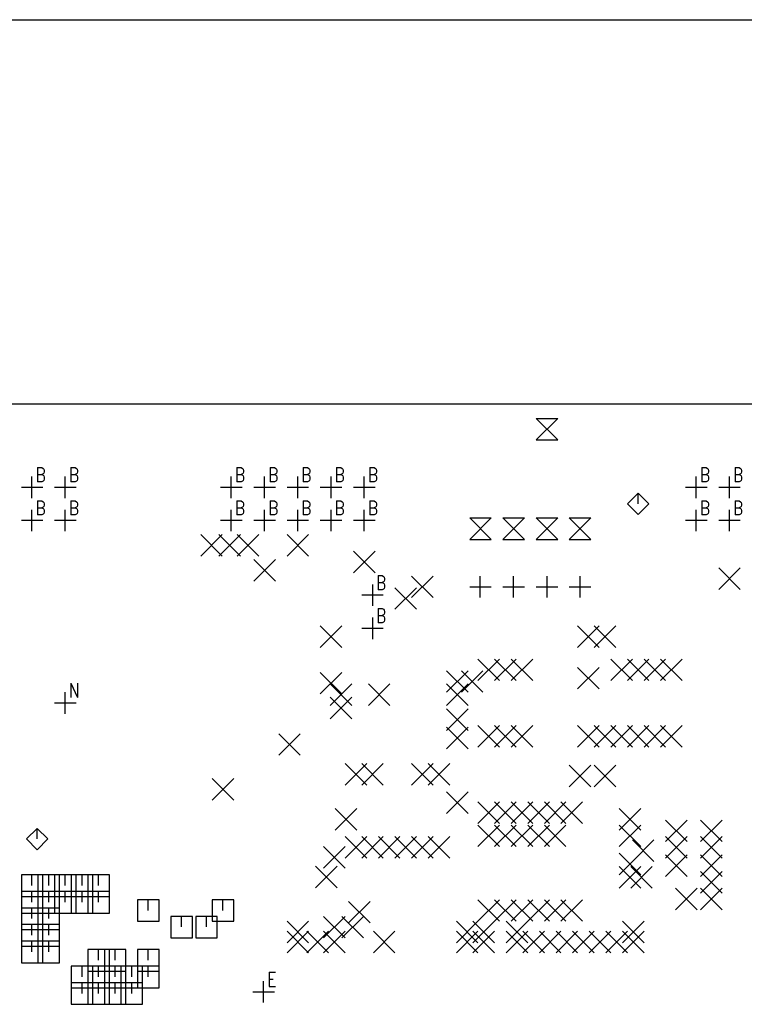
# Model space of a CAD drawing. Extents: x 11.9 to 28.1, y 10.8 to 21.2.
# Tile 30 of 45: x 18.6 to 20.8, y 18.2 to 21.2. Entities that reach past the tile are written whole.
import ezdxf

# ---------------------------------------------------------------- set-up
doc = ezdxf.new("R2010")
doc.units = 0
doc.header["$MEASUREMENT"] = 0
doc.layers.add('LAYNR1', color=2, linetype='Continuous')

msp = doc.modelspace()

# ---------------------------------------------------------------- linework, layer by layer
at = {"layer": 'LAYNR1', "color": 7}
for points in [[(11.892, 21.199), (28.093, 21.199)], [(23.448, 20.041), (13.097, 20.041)], [(20.23, 19.933), (20.165, 19.998)], [(20.165, 19.998), (20.23, 19.998)], [(20.23, 19.998), (20.165, 19.933)], [(20.165, 19.933), (20.23, 19.933)], [(18.664, 19.85), (18.664, 19.807)], [(18.664, 19.85), (18.677, 19.85), (18.681, 19.847), (18.683, 19.845), (18.684, 19.841), (18.684, 19.837), (18.683, 19.833), (18.681, 19.831), (18.677, 19.829)], [(18.764, 19.85), (18.764, 19.807)], [(18.764, 19.85), (18.777, 19.85), (18.781, 19.847), (18.783, 19.845), (18.784, 19.841), (18.784, 19.837), (18.783, 19.833), (18.781, 19.831), (18.777, 19.829)], [(19.264, 19.85), (19.264, 19.807)], [(19.264, 19.85), (19.277, 19.85), (19.281, 19.847), (19.283, 19.845), (19.284, 19.841), (19.284, 19.837), (19.283, 19.833), (19.281, 19.831), (19.277, 19.829)], [(19.364, 19.85), (19.364, 19.807)], [(19.364, 19.85), (19.377, 19.85), (19.381, 19.847), (19.383, 19.845), (19.384, 19.841), (19.384, 19.837), (19.383, 19.833), (19.381, 19.831), (19.377, 19.829)], [(19.464, 19.85), (19.464, 19.807)], [(19.464, 19.85), (19.477, 19.85), (19.481, 19.847), (19.483, 19.845), (19.484, 19.841), (19.484, 19.837), (19.483, 19.833), (19.481, 19.831), (19.477, 19.829)], [(19.564, 19.85), (19.564, 19.807)], [(19.564, 19.85), (19.577, 19.85), (19.581, 19.847), (19.583, 19.845), (19.584, 19.841), (19.584, 19.837), (19.583, 19.833), (19.581, 19.831), (19.577, 19.829)], [(19.664, 19.85), (19.664, 19.807)], [(19.664, 19.85), (19.677, 19.85), (19.681, 19.847), (19.683, 19.845), (19.684, 19.841), (19.684, 19.837), (19.683, 19.833), (19.681, 19.831), (19.677, 19.829)], [(20.664, 19.85), (20.664, 19.807)], [(20.664, 19.85), (20.677, 19.85), (20.681, 19.847), (20.683, 19.845), (20.684, 19.841), (20.684, 19.837), (20.683, 19.833), (20.681, 19.831), (20.677, 19.829)], [(20.764, 19.85), (20.764, 19.807)], [(20.764, 19.85), (20.777, 19.85), (20.781, 19.847), (20.783, 19.845), (20.784, 19.841), (20.784, 19.837), (20.783, 19.833), (20.781, 19.831), (20.777, 19.829)], [(18.647, 19.758), (18.647, 19.823)], [(18.664, 19.829), (18.677, 19.829), (18.681, 19.827), (18.683, 19.825), (18.684, 19.821), (18.684, 19.815), (18.683, 19.811), (18.681, 19.809), (18.677, 19.807)], [(18.747, 19.758), (18.747, 19.823)], [(18.764, 19.829), (18.777, 19.829), (18.781, 19.827), (18.783, 19.825), (18.784, 19.821), (18.784, 19.815), (18.783, 19.811), (18.781, 19.809), (18.777, 19.807)], [(19.247, 19.758), (19.247, 19.823)], [(19.264, 19.829), (19.277, 19.829), (19.281, 19.827), (19.283, 19.825), (19.284, 19.821), (19.284, 19.815), (19.283, 19.811), (19.281, 19.809), (19.277, 19.807)], [(19.347, 19.758), (19.347, 19.823)], [(19.364, 19.829), (19.377, 19.829), (19.381, 19.827), (19.383, 19.825), (19.384, 19.821), (19.384, 19.815), (19.383, 19.811), (19.381, 19.809), (19.377, 19.807)], [(19.448, 19.758), (19.448, 19.823)], [(19.464, 19.829), (19.477, 19.829), (19.481, 19.827), (19.483, 19.825), (19.484, 19.821), (19.484, 19.815), (19.483, 19.811), (19.481, 19.809), (19.477, 19.807)], [(19.548, 19.758), (19.548, 19.823)], [(19.564, 19.829), (19.577, 19.829), (19.581, 19.827), (19.583, 19.825), (19.584, 19.821), (19.584, 19.815), (19.583, 19.811), (19.581, 19.809), (19.577, 19.807)], [(19.647, 19.758), (19.647, 19.823)], [(19.664, 19.829), (19.677, 19.829), (19.681, 19.827), (19.683, 19.825), (19.684, 19.821), (19.684, 19.815), (19.683, 19.811), (19.681, 19.809), (19.677, 19.807)], [(20.647, 19.758), (20.647, 19.823)], [(20.664, 19.829), (20.677, 19.829), (20.681, 19.827), (20.683, 19.825), (20.684, 19.821), (20.684, 19.815), (20.683, 19.811), (20.681, 19.809), (20.677, 19.807)], [(20.747, 19.758), (20.747, 19.823)], [(20.764, 19.829), (20.777, 19.829), (20.781, 19.827), (20.783, 19.825), (20.784, 19.821), (20.784, 19.815), (20.783, 19.811), (20.781, 19.809), (20.777, 19.807)], [(18.615, 19.791), (18.68, 19.791)], [(18.677, 19.807), (18.664, 19.807)], [(18.715, 19.791), (18.78, 19.791)], [(18.777, 19.807), (18.764, 19.807)], [(19.215, 19.791), (19.28, 19.791)], [(19.277, 19.807), (19.264, 19.807)], [(19.315, 19.791), (19.38, 19.791)], [(19.377, 19.807), (19.364, 19.807)], [(19.415, 19.791), (19.48, 19.791)], [(19.477, 19.807), (19.464, 19.807)], [(19.515, 19.791), (19.58, 19.791)], [(19.577, 19.807), (19.564, 19.807)], [(19.615, 19.791), (19.68, 19.791)], [(19.677, 19.807), (19.664, 19.807)], [(20.615, 19.791), (20.68, 19.791)], [(20.677, 19.807), (20.664, 19.807)], [(20.715, 19.791), (20.78, 19.791)], [(20.777, 19.807), (20.764, 19.807)], [(20.472, 19.773), (20.44, 19.741)], [(20.505, 19.741), (20.472, 19.773)], [(20.472, 19.741), (20.472, 19.773)], [(18.664, 19.75), (18.664, 19.707)], [(18.664, 19.75), (18.677, 19.75), (18.681, 19.747), (18.683, 19.745), (18.684, 19.741), (18.684, 19.737), (18.683, 19.733), (18.681, 19.731), (18.677, 19.729)], [(18.664, 19.729), (18.677, 19.729), (18.681, 19.727), (18.683, 19.725), (18.684, 19.721), (18.684, 19.715), (18.683, 19.711), (18.681, 19.709), (18.677, 19.707)], [(18.764, 19.75), (18.764, 19.707)], [(18.764, 19.75), (18.777, 19.75), (18.781, 19.747), (18.783, 19.745), (18.784, 19.741), (18.784, 19.737), (18.783, 19.733), (18.781, 19.731), (18.777, 19.729)], [(18.764, 19.729), (18.777, 19.729), (18.781, 19.727), (18.783, 19.725), (18.784, 19.721), (18.784, 19.715), (18.783, 19.711), (18.781, 19.709), (18.777, 19.707)], [(19.264, 19.75), (19.264, 19.707)], [(19.264, 19.75), (19.277, 19.75), (19.281, 19.747), (19.283, 19.745), (19.284, 19.741), (19.284, 19.737), (19.283, 19.733), (19.281, 19.731), (19.277, 19.729)], [(19.264, 19.729), (19.277, 19.729), (19.281, 19.727), (19.283, 19.725), (19.284, 19.721), (19.284, 19.715), (19.283, 19.711), (19.281, 19.709), (19.277, 19.707)], [(19.364, 19.75), (19.364, 19.707)], [(19.364, 19.75), (19.377, 19.75), (19.381, 19.747), (19.383, 19.745), (19.384, 19.741), (19.384, 19.737), (19.383, 19.733), (19.381, 19.731), (19.377, 19.729)], [(19.364, 19.729), (19.377, 19.729), (19.381, 19.727), (19.383, 19.725), (19.384, 19.721), (19.384, 19.715), (19.383, 19.711), (19.381, 19.709), (19.377, 19.707)], [(19.464, 19.75), (19.464, 19.707)], [(19.464, 19.75), (19.477, 19.75), (19.481, 19.747), (19.483, 19.745), (19.484, 19.741), (19.484, 19.737), (19.483, 19.733), (19.481, 19.731), (19.477, 19.729)], [(19.464, 19.729), (19.477, 19.729), (19.481, 19.727), (19.483, 19.725), (19.484, 19.721), (19.484, 19.715), (19.483, 19.711), (19.481, 19.709), (19.477, 19.707)], [(19.564, 19.75), (19.564, 19.707)], [(19.564, 19.75), (19.577, 19.75), (19.581, 19.747), (19.583, 19.745), (19.584, 19.741), (19.584, 19.737), (19.583, 19.733), (19.581, 19.731), (19.577, 19.729)], [(19.564, 19.729), (19.577, 19.729), (19.581, 19.727), (19.583, 19.725), (19.584, 19.721), (19.584, 19.715), (19.583, 19.711), (19.581, 19.709), (19.577, 19.707)], [(19.664, 19.75), (19.664, 19.707)], [(19.664, 19.75), (19.677, 19.75), (19.681, 19.747), (19.683, 19.745), (19.684, 19.741), (19.684, 19.737), (19.683, 19.733), (19.681, 19.731), (19.677, 19.729)], [(19.664, 19.729), (19.677, 19.729), (19.681, 19.727), (19.683, 19.725), (19.684, 19.721), (19.684, 19.715), (19.683, 19.711), (19.681, 19.709), (19.677, 19.707)], [(20.44, 19.741), (20.472, 19.708)], [(20.472, 19.708), (20.505, 19.741)], [(20.664, 19.75), (20.664, 19.707)], [(20.664, 19.75), (20.677, 19.75), (20.681, 19.747), (20.683, 19.745), (20.684, 19.741), (20.684, 19.737), (20.683, 19.733), (20.681, 19.731), (20.677, 19.729)], [(20.664, 19.729), (20.677, 19.729), (20.681, 19.727), (20.683, 19.725), (20.684, 19.721), (20.684, 19.715), (20.683, 19.711), (20.681, 19.709), (20.677, 19.707)], [(20.764, 19.75), (20.764, 19.707)], [(20.764, 19.75), (20.777, 19.75), (20.781, 19.747), (20.783, 19.745), (20.784, 19.741), (20.784, 19.737), (20.783, 19.733), (20.781, 19.731), (20.777, 19.729)], [(20.764, 19.729), (20.777, 19.729), (20.781, 19.727), (20.783, 19.725), (20.784, 19.721), (20.784, 19.715), (20.783, 19.711), (20.781, 19.709), (20.777, 19.707)], [(18.647, 19.658), (18.647, 19.723)], [(18.677, 19.707), (18.664, 19.707)], [(18.747, 19.658), (18.747, 19.723)], [(18.777, 19.707), (18.764, 19.707)], [(19.247, 19.658), (19.247, 19.723)], [(19.277, 19.707), (19.264, 19.707)], [(19.347, 19.658), (19.347, 19.723)], [(19.377, 19.707), (19.364, 19.707)], [(19.448, 19.658), (19.448, 19.723)], [(19.477, 19.707), (19.464, 19.707)], [(19.548, 19.658), (19.548, 19.723)], [(19.577, 19.707), (19.564, 19.707)], [(19.647, 19.658), (19.647, 19.723)], [(19.677, 19.707), (19.664, 19.707)], [(20.03, 19.633), (19.965, 19.698)], [(19.965, 19.698), (20.03, 19.698)], [(20.03, 19.698), (19.965, 19.633)], [(20.13, 19.633), (20.065, 19.698)], [(20.065, 19.698), (20.13, 19.698)], [(20.13, 19.698), (20.065, 19.633)], [(20.23, 19.633), (20.165, 19.698)], [(20.165, 19.698), (20.23, 19.698)], [(20.23, 19.698), (20.165, 19.633)], [(20.33, 19.633), (20.265, 19.698)], [(20.265, 19.698), (20.33, 19.698)], [(20.33, 19.698), (20.265, 19.633)], [(20.647, 19.658), (20.647, 19.723)], [(20.677, 19.707), (20.664, 19.707)], [(20.747, 19.658), (20.747, 19.723)], [(20.777, 19.707), (20.764, 19.707)], [(18.615, 19.691), (18.68, 19.691)], [(18.715, 19.691), (18.78, 19.691)], [(19.215, 19.691), (19.28, 19.691)], [(19.315, 19.691), (19.38, 19.691)], [(19.415, 19.691), (19.48, 19.691)], [(19.515, 19.691), (19.58, 19.691)], [(19.615, 19.691), (19.68, 19.691)], [(20.615, 19.691), (20.68, 19.691)], [(20.715, 19.691), (20.78, 19.691)], [(19.155, 19.583), (19.22, 19.648)], [(19.155, 19.648), (19.22, 19.583)], [(19.21, 19.583), (19.275, 19.648)], [(19.21, 19.648), (19.275, 19.583)], [(19.265, 19.583), (19.33, 19.648)], [(19.265, 19.648), (19.33, 19.583)], [(19.415, 19.583), (19.48, 19.648)], [(19.415, 19.648), (19.48, 19.583)], [(19.965, 19.633), (20.03, 19.633)], [(20.065, 19.633), (20.13, 19.633)], [(20.165, 19.633), (20.23, 19.633)], [(20.265, 19.633), (20.33, 19.633)], [(19.615, 19.533), (19.68, 19.598)], [(19.615, 19.598), (19.68, 19.533)], [(19.315, 19.508), (19.38, 19.573)], [(19.315, 19.573), (19.38, 19.508)], [(20.715, 19.483), (20.78, 19.548)], [(20.715, 19.548), (20.78, 19.483)], [(19.689, 19.525), (19.689, 19.482)], [(19.689, 19.525), (19.702, 19.525), (19.706, 19.522), (19.708, 19.52), (19.709, 19.516), (19.709, 19.512), (19.708, 19.508), (19.706, 19.506), (19.702, 19.504)], [(19.79, 19.458), (19.855, 19.523)], [(19.79, 19.523), (19.855, 19.458)], [(19.997, 19.458), (19.997, 19.523)], [(20.097, 19.458), (20.097, 19.523)], [(20.198, 19.458), (20.198, 19.523)], [(20.298, 19.458), (20.298, 19.523)], [(19.673, 19.433), (19.673, 19.498)], [(19.689, 19.504), (19.702, 19.504), (19.706, 19.502), (19.708, 19.5), (19.709, 19.496), (19.709, 19.49), (19.708, 19.486), (19.706, 19.484), (19.702, 19.482)], [(19.74, 19.423), (19.805, 19.488)], [(19.74, 19.488), (19.805, 19.423)], [(19.965, 19.491), (20.03, 19.491)], [(20.065, 19.491), (20.13, 19.491)], [(20.165, 19.491), (20.23, 19.491)], [(20.265, 19.491), (20.33, 19.491)], [(19.64, 19.466), (19.705, 19.466)], [(19.702, 19.482), (19.689, 19.482)], [(19.673, 19.333), (19.673, 19.398)], [(19.689, 19.425), (19.689, 19.382)], [(19.689, 19.425), (19.702, 19.425), (19.706, 19.423), (19.708, 19.42), (19.709, 19.416), (19.709, 19.412), (19.708, 19.408), (19.706, 19.406), (19.702, 19.404)], [(19.689, 19.404), (19.702, 19.404), (19.706, 19.402), (19.708, 19.4), (19.709, 19.396), (19.709, 19.39), (19.708, 19.386), (19.706, 19.384), (19.702, 19.382)], [(19.515, 19.308), (19.58, 19.373)], [(19.515, 19.373), (19.58, 19.308)], [(19.702, 19.382), (19.689, 19.382)], [(20.29, 19.308), (20.355, 19.373)], [(20.29, 19.373), (20.355, 19.308)], [(20.34, 19.308), (20.405, 19.373)], [(20.34, 19.373), (20.405, 19.308)], [(19.64, 19.366), (19.705, 19.366)], [(19.99, 19.208), (20.055, 19.273)], [(19.99, 19.273), (20.055, 19.208)], [(20.04, 19.208), (20.105, 19.273)], [(20.04, 19.273), (20.105, 19.208)], [(20.09, 19.208), (20.155, 19.273)], [(20.09, 19.273), (20.155, 19.208)], [(20.39, 19.208), (20.455, 19.273)], [(20.39, 19.273), (20.455, 19.208)], [(20.44, 19.208), (20.505, 19.273)], [(20.44, 19.273), (20.505, 19.208)], [(20.49, 19.208), (20.555, 19.273)], [(20.49, 19.273), (20.555, 19.208)], [(20.54, 19.208), (20.605, 19.273)], [(20.54, 19.273), (20.605, 19.208)], [(19.515, 19.168), (19.58, 19.233)], [(19.515, 19.233), (19.58, 19.168)], [(19.895, 19.173), (19.96, 19.238)], [(19.895, 19.238), (19.96, 19.173)], [(19.94, 19.173), (20.005, 19.238)], [(19.94, 19.238), (20.005, 19.173)], [(20.29, 19.183), (20.355, 19.248)], [(20.29, 19.248), (20.355, 19.183)], [(18.764, 19.2), (18.764, 19.157)], [(18.764, 19.2), (18.784, 19.157)], [(18.784, 19.2), (18.784, 19.157)], [(19.545, 19.133), (19.61, 19.198)], [(19.545, 19.198), (19.61, 19.133)], [(19.66, 19.133), (19.725, 19.198)], [(19.66, 19.198), (19.725, 19.133)], [(19.895, 19.133), (19.96, 19.198)], [(19.895, 19.198), (19.96, 19.133)], [(18.747, 19.108), (18.747, 19.173)], [(18.715, 19.141), (18.78, 19.141)], [(19.545, 19.093), (19.61, 19.158)], [(19.545, 19.158), (19.61, 19.093)], [(19.895, 19.058), (19.96, 19.123)], [(19.895, 19.123), (19.96, 19.058)], [(19.99, 19.008), (20.055, 19.073)], [(19.99, 19.073), (20.055, 19.008)], [(20.04, 19.008), (20.105, 19.073)], [(20.04, 19.073), (20.105, 19.008)], [(20.09, 19.008), (20.155, 19.073)], [(20.09, 19.073), (20.155, 19.008)], [(20.29, 19.008), (20.355, 19.073)], [(20.29, 19.073), (20.355, 19.008)], [(20.34, 19.008), (20.405, 19.073)], [(20.34, 19.073), (20.405, 19.008)], [(20.39, 19.008), (20.455, 19.073)], [(20.39, 19.073), (20.455, 19.008)], [(20.44, 19.008), (20.505, 19.073)], [(20.44, 19.073), (20.505, 19.008)], [(20.49, 19.008), (20.555, 19.073)], [(20.49, 19.073), (20.555, 19.008)], [(20.54, 19.008), (20.605, 19.073)], [(20.54, 19.073), (20.605, 19.008)], [(19.39, 18.983), (19.455, 19.048)], [(19.39, 19.048), (19.455, 18.983)], [(19.895, 19.003), (19.96, 19.068)], [(19.895, 19.068), (19.96, 19.003)], [(19.59, 18.893), (19.655, 18.958)], [(19.59, 18.958), (19.655, 18.893)], [(19.64, 18.893), (19.705, 18.958)], [(19.64, 18.958), (19.705, 18.893)], [(19.79, 18.893), (19.855, 18.958)], [(19.79, 18.958), (19.855, 18.893)], [(19.84, 18.893), (19.905, 18.958)], [(19.84, 18.958), (19.905, 18.893)], [(20.265, 18.888), (20.33, 18.953)], [(20.265, 18.953), (20.33, 18.888)], [(20.34, 18.888), (20.405, 18.953)], [(20.34, 18.953), (20.405, 18.888)], [(19.19, 18.848), (19.255, 18.913)], [(19.19, 18.913), (19.255, 18.848)], [(19.895, 18.808), (19.96, 18.873)], [(19.895, 18.873), (19.96, 18.808)], [(19.99, 18.778), (20.055, 18.843)], [(19.99, 18.843), (20.055, 18.778)], [(20.04, 18.778), (20.105, 18.843)], [(20.04, 18.843), (20.105, 18.778)], [(20.09, 18.778), (20.155, 18.843)], [(20.09, 18.843), (20.155, 18.778)], [(20.14, 18.778), (20.205, 18.843)], [(20.14, 18.843), (20.205, 18.778)], [(20.19, 18.778), (20.255, 18.843)], [(20.19, 18.843), (20.255, 18.778)], [(20.24, 18.778), (20.305, 18.843)], [(20.24, 18.843), (20.305, 18.778)], [(19.56, 18.758), (19.625, 18.823)], [(19.56, 18.823), (19.625, 18.758)], [(20.415, 18.758), (20.48, 18.823)], [(20.415, 18.823), (20.48, 18.758)], [(20.555, 18.723), (20.62, 18.788)], [(20.555, 18.788), (20.62, 18.723)], [(20.66, 18.723), (20.725, 18.788)], [(20.66, 18.788), (20.725, 18.723)], [(18.663, 18.763), (18.63, 18.731)], [(18.695, 18.731), (18.663, 18.763)], [(18.663, 18.731), (18.663, 18.763)], [(19.99, 18.708), (20.055, 18.773)], [(19.99, 18.773), (20.055, 18.708)], [(20.04, 18.708), (20.105, 18.773)], [(20.04, 18.773), (20.105, 18.708)], [(20.09, 18.708), (20.155, 18.773)], [(20.09, 18.773), (20.155, 18.708)], [(20.14, 18.708), (20.205, 18.773)], [(20.14, 18.773), (20.205, 18.708)], [(20.19, 18.708), (20.255, 18.773)], [(20.19, 18.773), (20.255, 18.708)], [(20.415, 18.708), (20.48, 18.773)], [(20.415, 18.773), (20.48, 18.708)], [(18.63, 18.731), (18.663, 18.698)], [(18.663, 18.698), (18.695, 18.731)], [(19.59, 18.673), (19.655, 18.738)], [(19.59, 18.738), (19.655, 18.673)], [(19.64, 18.673), (19.705, 18.738)], [(19.64, 18.738), (19.705, 18.673)], [(19.69, 18.673), (19.755, 18.738)], [(19.69, 18.738), (19.755, 18.673)], [(19.74, 18.673), (19.805, 18.738)], [(19.74, 18.738), (19.805, 18.673)], [(19.79, 18.673), (19.855, 18.738)], [(19.79, 18.738), (19.855, 18.673)], [(19.84, 18.673), (19.905, 18.738)], [(19.84, 18.738), (19.905, 18.673)], [(20.455, 18.663), (20.52, 18.728)], [(20.455, 18.728), (20.52, 18.663)], [(20.555, 18.673), (20.62, 18.738)], [(20.555, 18.738), (20.62, 18.673)], [(20.66, 18.673), (20.725, 18.738)], [(20.66, 18.738), (20.725, 18.673)], [(19.525, 18.643), (19.59, 18.708)], [(19.525, 18.708), (19.59, 18.643)], [(20.415, 18.623), (20.48, 18.688)], [(20.415, 18.688), (20.48, 18.623)], [(20.555, 18.618), (20.62, 18.683)], [(20.555, 18.683), (20.62, 18.618)], [(20.66, 18.618), (20.725, 18.683)], [(20.66, 18.683), (20.725, 18.618)], [(19.501, 18.584), (19.566, 18.649)], [(19.501, 18.649), (19.566, 18.584)], [(20.415, 18.583), (20.48, 18.648)], [(20.415, 18.648), (20.48, 18.583)], [(20.45, 18.583), (20.515, 18.648)], [(20.45, 18.648), (20.515, 18.583)], [(20.66, 18.568), (20.725, 18.633)], [(20.66, 18.633), (20.725, 18.568)], [(18.68, 18.623), (18.615, 18.623)], [(18.615, 18.623), (18.615, 18.558)], [(18.647, 18.591), (18.647, 18.623)], [(18.73, 18.623), (18.665, 18.623)], [(18.665, 18.623), (18.665, 18.558)], [(18.68, 18.558), (18.68, 18.623)], [(18.698, 18.591), (18.698, 18.623)], [(18.78, 18.623), (18.715, 18.623)], [(18.715, 18.623), (18.715, 18.558)], [(18.73, 18.558), (18.73, 18.623)], [(18.747, 18.591), (18.747, 18.623)], [(18.83, 18.623), (18.765, 18.623)], [(18.765, 18.623), (18.765, 18.558)], [(18.78, 18.558), (18.78, 18.623)], [(18.798, 18.591), (18.798, 18.623)], [(18.88, 18.623), (18.815, 18.623)], [(18.815, 18.623), (18.815, 18.558)], [(18.83, 18.558), (18.83, 18.623)], [(18.847, 18.591), (18.847, 18.623)], [(18.88, 18.558), (18.88, 18.623)], [(18.68, 18.573), (18.615, 18.573)], [(18.615, 18.573), (18.615, 18.508)], [(18.647, 18.541), (18.647, 18.573)], [(18.73, 18.573), (18.665, 18.573)], [(18.665, 18.573), (18.665, 18.508)], [(18.68, 18.508), (18.68, 18.573)], [(18.698, 18.541), (18.698, 18.573)], [(18.78, 18.573), (18.715, 18.573)], [(18.715, 18.573), (18.715, 18.508)], [(18.73, 18.508), (18.73, 18.573)], [(18.747, 18.541), (18.747, 18.573)], [(18.83, 18.573), (18.765, 18.573)], [(18.765, 18.573), (18.765, 18.508)], [(18.78, 18.508), (18.78, 18.573)], [(18.798, 18.541), (18.798, 18.573)], [(18.88, 18.573), (18.815, 18.573)], [(18.815, 18.573), (18.815, 18.508)], [(18.83, 18.508), (18.83, 18.573)], [(18.847, 18.541), (18.847, 18.573)], [(18.88, 18.508), (18.88, 18.573)], [(20.585, 18.518), (20.65, 18.583)], [(20.585, 18.583), (20.65, 18.518)], [(20.66, 18.518), (20.725, 18.583)], [(20.66, 18.583), (20.725, 18.518)], [(18.615, 18.558), (18.68, 18.558)], [(18.665, 18.558), (18.73, 18.558)], [(18.715, 18.558), (18.78, 18.558)], [(18.765, 18.558), (18.83, 18.558)], [(18.815, 18.558), (18.88, 18.558)], [(19.03, 18.548), (18.965, 18.548)], [(18.965, 18.548), (18.965, 18.483)], [(18.997, 18.516), (18.997, 18.548)], [(19.03, 18.483), (19.03, 18.548)], [(19.255, 18.548), (19.19, 18.548)], [(19.19, 18.548), (19.19, 18.483)], [(19.222, 18.516), (19.222, 18.548)], [(19.255, 18.483), (19.255, 18.548)], [(19.6, 18.478), (19.665, 18.543)], [(19.6, 18.543), (19.665, 18.478)], [(19.99, 18.483), (20.055, 18.548)], [(19.99, 18.548), (20.055, 18.483)], [(20.04, 18.483), (20.105, 18.548)], [(20.04, 18.548), (20.105, 18.483)], [(20.09, 18.483), (20.155, 18.548)], [(20.09, 18.548), (20.155, 18.483)], [(20.14, 18.483), (20.205, 18.548)], [(20.14, 18.548), (20.205, 18.483)], [(20.19, 18.483), (20.255, 18.548)], [(20.19, 18.548), (20.255, 18.483)], [(20.24, 18.483), (20.305, 18.548)], [(20.24, 18.548), (20.305, 18.483)], [(18.68, 18.523), (18.615, 18.523)], [(18.615, 18.523), (18.615, 18.458)], [(18.615, 18.508), (18.68, 18.508)], [(18.647, 18.491), (18.647, 18.523)], [(18.73, 18.523), (18.665, 18.523)], [(18.665, 18.523), (18.665, 18.458)], [(18.665, 18.508), (18.73, 18.508)], [(18.68, 18.458), (18.68, 18.523)], [(18.698, 18.491), (18.698, 18.523)], [(18.715, 18.508), (18.78, 18.508)], [(18.73, 18.458), (18.73, 18.523)], [(18.765, 18.508), (18.83, 18.508)], [(18.815, 18.508), (18.88, 18.508)], [(18.965, 18.483), (19.03, 18.483)], [(19.13, 18.498), (19.065, 18.498)], [(19.065, 18.498), (19.065, 18.433)], [(19.097, 18.466), (19.097, 18.498)], [(19.13, 18.433), (19.13, 18.498)], [(19.205, 18.498), (19.14, 18.498)], [(19.14, 18.498), (19.14, 18.433)], [(19.173, 18.466), (19.173, 18.498)], [(19.19, 18.483), (19.255, 18.483)], [(19.205, 18.433), (19.205, 18.498)], [(19.415, 18.418), (19.48, 18.483)], [(19.415, 18.483), (19.48, 18.418)], [(19.525, 18.433), (19.59, 18.498)], [(19.525, 18.498), (19.59, 18.433)], [(19.58, 18.433), (19.645, 18.498)], [(19.58, 18.498), (19.645, 18.433)], [(19.925, 18.418), (19.99, 18.483)], [(19.925, 18.483), (19.99, 18.418)], [(19.975, 18.418), (20.04, 18.483)], [(19.975, 18.483), (20.04, 18.418)], [(20.075, 18.418), (20.14, 18.483)], [(20.075, 18.483), (20.14, 18.418)], [(20.425, 18.418), (20.49, 18.483)], [(20.425, 18.483), (20.49, 18.418)], [(18.68, 18.473), (18.615, 18.473)], [(18.615, 18.473), (18.615, 18.408)], [(18.615, 18.458), (18.68, 18.458)], [(18.647, 18.441), (18.647, 18.473)], [(18.73, 18.473), (18.665, 18.473)], [(18.665, 18.473), (18.665, 18.408)], [(18.665, 18.458), (18.73, 18.458)], [(18.68, 18.408), (18.68, 18.473)], [(18.698, 18.441), (18.698, 18.473)], [(18.73, 18.408), (18.73, 18.473)], [(19.415, 18.388), (19.48, 18.453)], [(19.415, 18.453), (19.48, 18.388)], [(19.475, 18.388), (19.54, 18.453)], [(19.475, 18.453), (19.54, 18.388)], [(19.525, 18.388), (19.59, 18.453)], [(19.525, 18.453), (19.59, 18.388)], [(19.675, 18.388), (19.74, 18.453)], [(19.675, 18.453), (19.74, 18.388)], [(19.925, 18.388), (19.99, 18.453)], [(19.925, 18.453), (19.99, 18.388)], [(19.975, 18.388), (20.04, 18.453)], [(19.975, 18.453), (20.04, 18.388)], [(20.075, 18.388), (20.14, 18.453)], [(20.075, 18.453), (20.14, 18.388)], [(20.125, 18.388), (20.19, 18.453)], [(20.125, 18.453), (20.19, 18.388)], [(20.175, 18.388), (20.24, 18.453)], [(20.175, 18.453), (20.24, 18.388)], [(20.225, 18.388), (20.29, 18.453)], [(20.225, 18.453), (20.29, 18.388)], [(20.275, 18.388), (20.34, 18.453)], [(20.275, 18.453), (20.34, 18.388)], [(20.325, 18.388), (20.39, 18.453)], [(20.325, 18.453), (20.39, 18.388)], [(20.375, 18.388), (20.44, 18.453)], [(20.375, 18.453), (20.44, 18.388)], [(20.425, 18.388), (20.49, 18.453)], [(20.425, 18.453), (20.49, 18.388)], [(18.68, 18.423), (18.615, 18.423)], [(18.615, 18.423), (18.615, 18.358)], [(18.647, 18.391), (18.647, 18.423)], [(18.73, 18.423), (18.665, 18.423)], [(18.665, 18.423), (18.665, 18.358)], [(18.68, 18.358), (18.68, 18.423)], [(18.698, 18.391), (18.698, 18.423)], [(18.73, 18.358), (18.73, 18.423)], [(19.065, 18.433), (19.13, 18.433)], [(19.14, 18.433), (19.205, 18.433)], [(18.615, 18.408), (18.68, 18.408)], [(18.665, 18.408), (18.73, 18.408)], [(18.88, 18.398), (18.815, 18.398)], [(18.815, 18.398), (18.815, 18.333)], [(18.847, 18.366), (18.847, 18.398)], [(18.93, 18.398), (18.865, 18.398)], [(18.865, 18.398), (18.865, 18.333)], [(18.88, 18.333), (18.88, 18.398)], [(18.897, 18.366), (18.897, 18.398)], [(18.93, 18.333), (18.93, 18.398)], [(19.03, 18.398), (18.965, 18.398)], [(18.965, 18.398), (18.965, 18.333)], [(18.997, 18.366), (18.997, 18.398)], [(19.03, 18.333), (19.03, 18.398)], [(18.615, 18.358), (18.68, 18.358)], [(18.665, 18.358), (18.73, 18.358)], [(18.83, 18.348), (18.765, 18.348)], [(18.765, 18.348), (18.765, 18.283)], [(18.798, 18.316), (18.798, 18.348)], [(18.88, 18.348), (18.815, 18.348)], [(18.815, 18.348), (18.815, 18.283)], [(18.815, 18.333), (18.88, 18.333)], [(18.83, 18.283), (18.83, 18.348)], [(18.847, 18.316), (18.847, 18.348)], [(18.93, 18.348), (18.865, 18.348)], [(18.865, 18.348), (18.865, 18.283)], [(18.865, 18.333), (18.93, 18.333)], [(18.88, 18.283), (18.88, 18.348)], [(18.897, 18.316), (18.897, 18.348)], [(18.98, 18.348), (18.915, 18.348)], [(18.915, 18.348), (18.915, 18.283)], [(18.93, 18.283), (18.93, 18.348)], [(18.948, 18.316), (18.948, 18.348)], [(19.03, 18.348), (18.965, 18.348)], [(18.965, 18.348), (18.965, 18.283)], [(18.965, 18.333), (19.03, 18.333)], [(18.98, 18.283), (18.98, 18.348)], [(18.997, 18.316), (18.997, 18.348)], [(19.03, 18.283), (19.03, 18.348)], [(19.361, 18.33), (19.361, 18.287)], [(19.361, 18.33), (19.38, 18.33)], [(19.344, 18.238), (19.344, 18.303)], [(19.361, 18.309), (19.373, 18.309)], [(18.83, 18.298), (18.765, 18.298)], [(18.765, 18.298), (18.765, 18.233)], [(18.765, 18.283), (18.83, 18.283)], [(18.798, 18.266), (18.798, 18.298)], [(18.88, 18.298), (18.815, 18.298)], [(18.815, 18.298), (18.815, 18.233)], [(18.815, 18.283), (18.88, 18.283)], [(18.83, 18.233), (18.83, 18.298)], [(18.847, 18.266), (18.847, 18.298)], [(18.93, 18.298), (18.865, 18.298)], [(18.865, 18.298), (18.865, 18.233)], [(18.865, 18.283), (18.93, 18.283)], [(18.88, 18.233), (18.88, 18.298)], [(18.897, 18.266), (18.897, 18.298)], [(18.98, 18.298), (18.915, 18.298)], [(18.915, 18.298), (18.915, 18.233)], [(18.915, 18.283), (18.98, 18.283)], [(18.93, 18.233), (18.93, 18.298)], [(18.948, 18.266), (18.948, 18.298)], [(18.965, 18.283), (19.03, 18.283)], [(18.98, 18.233), (18.98, 18.298)], [(19.312, 18.271), (19.377, 18.271)], [(19.361, 18.287), (19.38, 18.287)], [(18.765, 18.233), (18.83, 18.233)], [(18.815, 18.233), (18.88, 18.233)], [(18.865, 18.233), (18.93, 18.233)], [(18.915, 18.233), (18.98, 18.233)]]:
    msp.add_lwpolyline(points, dxfattribs=at)

doc.saveas('drawing.dxf')
